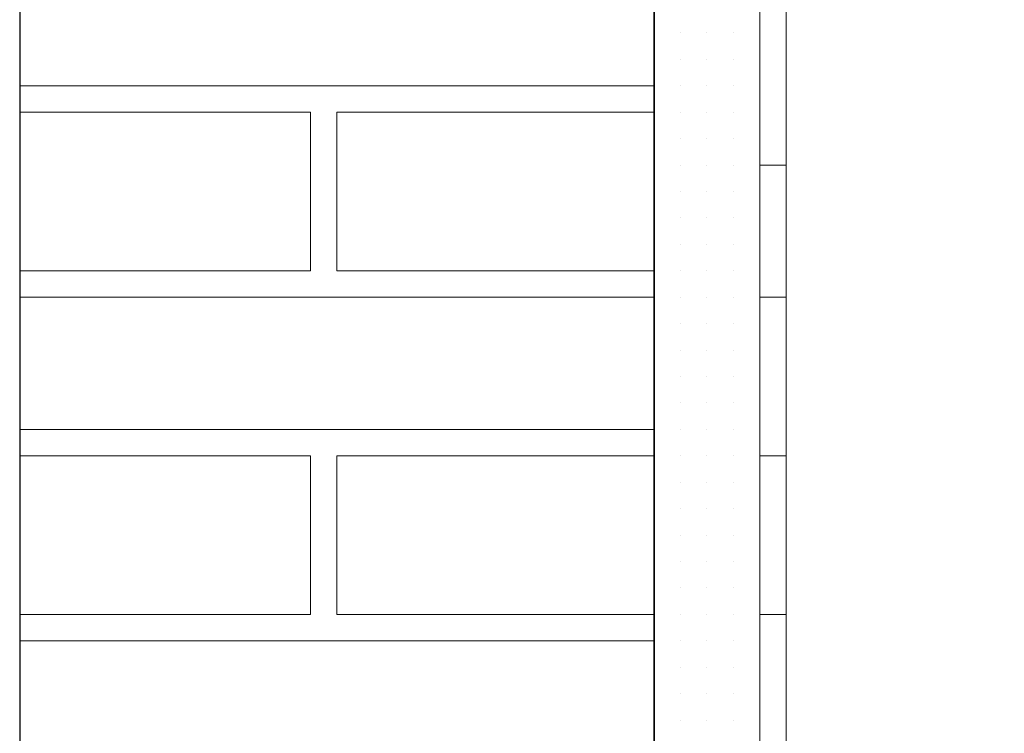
# Model space of a CAD drawing. Header units: metres. Extents: x 5.7 to 89.8, y 4 to 63.5.
# Tile 169 of 256: x 25.189 to 25.548, y 50.594 to 50.854. Entities that reach past the tile are written whole.
import ezdxf

# ---------------------------------------------------------------- set-up
doc = ezdxf.new("R2010")
doc.units = ezdxf.units.M
doc.header["$MEASUREMENT"] = 0
for name, color, linetype in [('PDF17_hatch-borshi', 7, 'Continuous'), ('PDF17_kaff', 7, 'Continuous'), ('PDF17_wall', 7, 'Continuous')]:
    doc.layers.add(name, color=color, linetype=linetype)

msp = doc.modelspace()

# ---------------------------------------------------------------- linework, layer by layer
at = {"layer": 'PDF17_hatch-borshi', "lineweight": 18}
for points in [[(25.41995, 50.84953), (25.41995, 50.84953)], [(25.41995, 50.84953), (25.41995, 50.84953)], [(25.41995, 50.84953), (25.41995, 50.84953)], [(25.42958, 50.84953), (25.42958, 50.84953)], [(25.42958, 50.84953), (25.42958, 50.84953)], [(25.42958, 50.84953), (25.42958, 50.84953)], [(25.43921, 50.84953), (25.43921, 50.84953)], [(25.43921, 50.84953), (25.43921, 50.84953)], [(25.43921, 50.84953), (25.43921, 50.84953)], [(25.43921, 50.84953), (25.43921, 50.84953)], [(25.44884, 50.84953), (25.44884, 50.84953)], [(25.44884, 50.84953), (25.44884, 50.84953)], [(25.44884, 50.84953), (25.44884, 50.84953)], [(25.45847, 50.84953), (25.45847, 50.84953)], [(25.45847, 50.84953), (25.45847, 50.84953)], [(25.45847, 50.84953), (25.45847, 50.84953)], [(25.41995, 50.83989), (25.41995, 50.83989)], [(25.41995, 50.83989), (25.41995, 50.83989)], [(25.41995, 50.83989), (25.41995, 50.83989)], [(25.41995, 50.83989), (25.41995, 50.83989)], [(25.42958, 50.83989), (25.42958, 50.83989)], [(25.42958, 50.83989), (25.42958, 50.83989)], [(25.42958, 50.83989), (25.42958, 50.83989)], [(25.42958, 50.83989), (25.42958, 50.83989)], [(25.42958, 50.83989), (25.42958, 50.83989)], [(25.43921, 50.83989), (25.43921, 50.83989)], [(25.43921, 50.83989), (25.43921, 50.83989)], [(25.43921, 50.83989), (25.43921, 50.83989)], [(25.43921, 50.83989), (25.43921, 50.83989)], [(25.44884, 50.83989), (25.44884, 50.83989)], [(25.44884, 50.83989), (25.44884, 50.83989)], [(25.44884, 50.83989), (25.44884, 50.83989)], [(25.44884, 50.83989), (25.44884, 50.83989)], [(25.44884, 50.83989), (25.44884, 50.83989)], [(25.45847, 50.83989), (25.45847, 50.83989)], [(25.45847, 50.83989), (25.45847, 50.83989)], [(25.41995, 50.83026), (25.1888, 50.83026)], [(25.19843, 50.83026), (25.19843, 50.83026)], [(25.19843, 50.83026), (25.19843, 50.83026)], [(25.21769, 50.83026), (25.21769, 50.83026)], [(25.23695, 50.83026), (25.23695, 50.83026)], [(25.23695, 50.83026), (25.23695, 50.83026)], [(25.26585, 50.83026), (25.26585, 50.83026)], [(25.26585, 50.83026), (25.26585, 50.83026)], [(25.28511, 50.83026), (25.28511, 50.83026)], [(25.28511, 50.83026), (25.28511, 50.83026)], [(25.29474, 50.83026), (25.29474, 50.83026)], [(25.30437, 50.83026), (25.30437, 50.83026)], [(25.30437, 50.83026), (25.30437, 50.83026)], [(25.314, 50.83026), (25.314, 50.83026)], [(25.32364, 50.83026), (25.32364, 50.83026)], [(25.33327, 50.83026), (25.33327, 50.83026)], [(25.3429, 50.83026), (25.3429, 50.83026)], [(25.35253, 50.83026), (25.35253, 50.83026)], [(25.37179, 50.83026), (25.37179, 50.83026)], [(25.37179, 50.83026), (25.37179, 50.83026)], [(25.40068, 50.83026), (25.40068, 50.83026)], [(25.41995, 50.83026), (25.41995, 50.83026)], [(25.41995, 50.83026), (25.41995, 50.83026)], [(25.42958, 50.83026), (25.42958, 50.83026)], [(25.42958, 50.83026), (25.42958, 50.83026)], [(25.43921, 50.83026), (25.43921, 50.83026)], [(25.43921, 50.83026), (25.43921, 50.83026)], [(25.43921, 50.83026), (25.43921, 50.83026)], [(25.44884, 50.83026), (25.44884, 50.83026)], [(25.44884, 50.83026), (25.44884, 50.83026)], [(25.44884, 50.83026), (25.44884, 50.83026)], [(25.45847, 50.83026), (25.45847, 50.83026)], [(25.45847, 50.83026), (25.45847, 50.83026)], [(25.45847, 50.83026), (25.45847, 50.83026)], [(25.45847, 50.83026), (25.45847, 50.83026)], [(25.1888, 50.76284), (25.29474, 50.76284), (25.29474, 50.82063), (25.1888, 50.82063)], [(25.1888, 50.82063), (25.1888, 50.82063)], [(25.21769, 50.82063), (25.21769, 50.82063)], [(25.24659, 50.82063), (25.24659, 50.82063)], [(25.24659, 50.82063), (25.24659, 50.82063)], [(25.25622, 50.82063), (25.25622, 50.82063)], [(25.26585, 50.82063), (25.26585, 50.82063)], [(25.26585, 50.82063), (25.26585, 50.82063)], [(25.27548, 50.82063), (25.27548, 50.82063)], [(25.29474, 50.82063), (25.29474, 50.82063)], [(25.29474, 50.82063), (25.29474, 50.82063)], [(25.41995, 50.76284), (25.30437, 50.76284), (25.30437, 50.82063), (25.41995, 50.82063)], [(25.32364, 50.82063), (25.32364, 50.82063)], [(25.32364, 50.82063), (25.32364, 50.82063)], [(25.3429, 50.82063), (25.3429, 50.82063)], [(25.35253, 50.82063), (25.35253, 50.82063)], [(25.36216, 50.82063), (25.36216, 50.82063)], [(25.38142, 50.82063), (25.38142, 50.82063)], [(25.39105, 50.82063), (25.39105, 50.82063)], [(25.40068, 50.82063), (25.40068, 50.82063)], [(25.41032, 50.82063), (25.41032, 50.82063)], [(25.41032, 50.82063), (25.41032, 50.82063)], [(25.41995, 50.82063), (25.41995, 50.82063)], [(25.41995, 50.82063), (25.41995, 50.82063)], [(25.41995, 50.82063), (25.41995, 50.82063)], [(25.41995, 50.82063), (25.41995, 50.82063)], [(25.42958, 50.82063), (25.42958, 50.82063)], [(25.42958, 50.82063), (25.42958, 50.82063)], [(25.42958, 50.82063), (25.42958, 50.82063)], [(25.42958, 50.82063), (25.42958, 50.82063)], [(25.42958, 50.82063), (25.42958, 50.82063)], [(25.43921, 50.82063), (25.43921, 50.82063)], [(25.43921, 50.82063), (25.43921, 50.82063)], [(25.43921, 50.82063), (25.43921, 50.82063)], [(25.44884, 50.82063), (25.44884, 50.82063)], [(25.44884, 50.82063), (25.44884, 50.82063)], [(25.44884, 50.82063), (25.44884, 50.82063)], [(25.45847, 50.82063), (25.45847, 50.82063)], [(25.41995, 50.811), (25.41995, 50.811)], [(25.41995, 50.811), (25.41995, 50.811)], [(25.41995, 50.811), (25.41995, 50.811)], [(25.42958, 50.811), (25.42958, 50.811)], [(25.42958, 50.811), (25.42958, 50.811)], [(25.42958, 50.811), (25.42958, 50.811)], [(25.42958, 50.811), (25.42958, 50.811)], [(25.42958, 50.811), (25.42958, 50.811)], [(25.43921, 50.811), (25.43921, 50.811)], [(25.43921, 50.811), (25.43921, 50.811)], [(25.43921, 50.811), (25.43921, 50.811)], [(25.43921, 50.811), (25.43921, 50.811)], [(25.44884, 50.811), (25.44884, 50.811)], [(25.44884, 50.811), (25.44884, 50.811)], [(25.44884, 50.811), (25.44884, 50.811)], [(25.44884, 50.811), (25.44884, 50.811)], [(25.45847, 50.811), (25.45847, 50.811)], [(25.45847, 50.811), (25.45847, 50.811)], [(25.45847, 50.811), (25.45847, 50.811)], [(25.29474, 50.80137), (25.29474, 50.80137)], [(25.29474, 50.80137), (25.29474, 50.80137)], [(25.29474, 50.80137), (25.29474, 50.80137)], [(25.30437, 50.80137), (25.30437, 50.80137)], [(25.41995, 50.80137), (25.41995, 50.80137)], [(25.41995, 50.80137), (25.41995, 50.80137)], [(25.42958, 50.80137), (25.42958, 50.80137)], [(25.42958, 50.80137), (25.42958, 50.80137)], [(25.42958, 50.80137), (25.42958, 50.80137)], [(25.42958, 50.80137), (25.42958, 50.80137)], [(25.43921, 50.80137), (25.43921, 50.80137)], [(25.43921, 50.80137), (25.43921, 50.80137)], [(25.43921, 50.80137), (25.43921, 50.80137)], [(25.44884, 50.80137), (25.44884, 50.80137)], [(25.44884, 50.80137), (25.44884, 50.80137)], [(25.44884, 50.80137), (25.44884, 50.80137)], [(25.44884, 50.80137), (25.44884, 50.80137)], [(25.45847, 50.80137), (25.45847, 50.80137)], [(25.45847, 50.80137), (25.45847, 50.80137)], [(25.29474, 50.79174), (25.29474, 50.79174)], [(25.29474, 50.79174), (25.29474, 50.79174)], [(25.41995, 50.79174), (25.41995, 50.79174)], [(25.41995, 50.79174), (25.41995, 50.79174)], [(25.41995, 50.79174), (25.41995, 50.79174)], [(25.41995, 50.79174), (25.41995, 50.79174)], [(25.42958, 50.79174), (25.42958, 50.79174)], [(25.42958, 50.79174), (25.42958, 50.79174)], [(25.42958, 50.79174), (25.42958, 50.79174)], [(25.43921, 50.79174), (25.43921, 50.79174)], [(25.43921, 50.79174), (25.43921, 50.79174)], [(25.43921, 50.79174), (25.43921, 50.79174)], [(25.43921, 50.79174), (25.43921, 50.79174)], [(25.43921, 50.79174), (25.43921, 50.79174)], [(25.44884, 50.79174), (25.44884, 50.79174)], [(25.44884, 50.79174), (25.44884, 50.79174)], [(25.44884, 50.79174), (25.44884, 50.79174)], [(25.45847, 50.79174), (25.45847, 50.79174)], [(25.45847, 50.79174), (25.45847, 50.79174)], [(25.45847, 50.79174), (25.45847, 50.79174)], [(25.45847, 50.79174), (25.45847, 50.79174)], [(25.41995, 50.78211), (25.41995, 50.78211)], [(25.41995, 50.78211), (25.41995, 50.78211)], [(25.41995, 50.78211), (25.41995, 50.78211)], [(25.42958, 50.78211), (25.42958, 50.78211)], [(25.42958, 50.78211), (25.42958, 50.78211)], [(25.42958, 50.78211), (25.42958, 50.78211)], [(25.42958, 50.78211), (25.42958, 50.78211)], [(25.43921, 50.78211), (25.43921, 50.78211)], [(25.43921, 50.78211), (25.43921, 50.78211)], [(25.43921, 50.78211), (25.43921, 50.78211)], [(25.44884, 50.78211), (25.44884, 50.78211)], [(25.44884, 50.78211), (25.44884, 50.78211)], [(25.44884, 50.78211), (25.44884, 50.78211)], [(25.44884, 50.78211), (25.44884, 50.78211)], [(25.45847, 50.78211), (25.45847, 50.78211)], [(25.45847, 50.78211), (25.45847, 50.78211)], [(25.29474, 50.77248), (25.29474, 50.77248)], [(25.29474, 50.77248), (25.29474, 50.77248)], [(25.30437, 50.77248), (25.30437, 50.77248)], [(25.41995, 50.77248), (25.41995, 50.77248)], [(25.41995, 50.77248), (25.41995, 50.77248)], [(25.42958, 50.77248), (25.42958, 50.77248)], [(25.42958, 50.77248), (25.42958, 50.77248)], [(25.42958, 50.77248), (25.42958, 50.77248)], [(25.42958, 50.77248), (25.42958, 50.77248)], [(25.43921, 50.77248), (25.43921, 50.77248)], [(25.43921, 50.77248), (25.43921, 50.77248)], [(25.43921, 50.77248), (25.43921, 50.77248)], [(25.43921, 50.77248), (25.43921, 50.77248)], [(25.44884, 50.77248), (25.44884, 50.77248)], [(25.44884, 50.77248), (25.44884, 50.77248)], [(25.44884, 50.77248), (25.44884, 50.77248)], [(25.44884, 50.77248), (25.44884, 50.77248)], [(25.45847, 50.77248), (25.45847, 50.77248)], [(25.45847, 50.77248), (25.45847, 50.77248)], [(25.45847, 50.77248), (25.45847, 50.77248)], [(25.45847, 50.77248), (25.45847, 50.77248)], [(25.19843, 50.76284), (25.19843, 50.76284)], [(25.19843, 50.76284), (25.19843, 50.76284)], [(25.20806, 50.76284), (25.20806, 50.76284)], [(25.21769, 50.76284), (25.21769, 50.76284)], [(25.23695, 50.76284), (25.23695, 50.76284)], [(25.23695, 50.76284), (25.23695, 50.76284)], [(25.24659, 50.76284), (25.24659, 50.76284)], [(25.26585, 50.76284), (25.26585, 50.76284)], [(25.26585, 50.76284), (25.26585, 50.76284)], [(25.26585, 50.76284), (25.26585, 50.76284)], [(25.27548, 50.76284), (25.27548, 50.76284)], [(25.27548, 50.76284), (25.27548, 50.76284)], [(25.28511, 50.76284), (25.28511, 50.76284)], [(25.28511, 50.76284), (25.28511, 50.76284)], [(25.29474, 50.76284), (25.29474, 50.76284)], [(25.29474, 50.76284), (25.29474, 50.76284)], [(25.30437, 50.76284), (25.30437, 50.76284)], [(25.30437, 50.76284), (25.30437, 50.76284)], [(25.314, 50.76284), (25.314, 50.76284)], [(25.314, 50.76284), (25.314, 50.76284)], [(25.314, 50.76284), (25.314, 50.76284)], [(25.32364, 50.76284), (25.32364, 50.76284)], [(25.33327, 50.76284), (25.33327, 50.76284)], [(25.33327, 50.76284), (25.33327, 50.76284)], [(25.3429, 50.76284), (25.3429, 50.76284)], [(25.3429, 50.76284), (25.3429, 50.76284)], [(25.3429, 50.76284), (25.3429, 50.76284)], [(25.35253, 50.76284), (25.35253, 50.76284)], [(25.37179, 50.76284), (25.37179, 50.76284)], [(25.37179, 50.76284), (25.37179, 50.76284)], [(25.38142, 50.76284), (25.38142, 50.76284)], [(25.40068, 50.76284), (25.40068, 50.76284)], [(25.40068, 50.76284), (25.40068, 50.76284)], [(25.41032, 50.76284), (25.41032, 50.76284)], [(25.41995, 50.76284), (25.41995, 50.76284)], [(25.41995, 50.76284), (25.41995, 50.76284)], [(25.42958, 50.76284), (25.42958, 50.76284)], [(25.42958, 50.76284), (25.42958, 50.76284)], [(25.42958, 50.76284), (25.42958, 50.76284)], [(25.43921, 50.76284), (25.43921, 50.76284)], [(25.43921, 50.76284), (25.43921, 50.76284)], [(25.43921, 50.76284), (25.43921, 50.76284)], [(25.44884, 50.76284), (25.44884, 50.76284)], [(25.44884, 50.76284), (25.44884, 50.76284)], [(25.44884, 50.76284), (25.44884, 50.76284)], [(25.45847, 50.76284), (25.45847, 50.76284)], [(25.45847, 50.76284), (25.45847, 50.76284)], [(25.45847, 50.76284), (25.45847, 50.76284)], [(25.41995, 50.75321), (25.1888, 50.75321)], [(25.20806, 50.75321), (25.20806, 50.75321)], [(25.24659, 50.75321), (25.24659, 50.75321)], [(25.25622, 50.75321), (25.25622, 50.75321)], [(25.26585, 50.75321), (25.26585, 50.75321)], [(25.27548, 50.75321), (25.27548, 50.75321)], [(25.314, 50.75321), (25.314, 50.75321)], [(25.37179, 50.75321), (25.37179, 50.75321)], [(25.39105, 50.75321), (25.39105, 50.75321)], [(25.41032, 50.75321), (25.41032, 50.75321)], [(25.41995, 50.75321), (25.41995, 50.75321)], [(25.41995, 50.75321), (25.41995, 50.75321)], [(25.41995, 50.75321), (25.41995, 50.75321)], [(25.42958, 50.75321), (25.42958, 50.75321)], [(25.42958, 50.75321), (25.42958, 50.75321)], [(25.42958, 50.75321), (25.42958, 50.75321)], [(25.42958, 50.75321), (25.42958, 50.75321)], [(25.43921, 50.75321), (25.43921, 50.75321)], [(25.43921, 50.75321), (25.43921, 50.75321)], [(25.43921, 50.75321), (25.43921, 50.75321)], [(25.43921, 50.75321), (25.43921, 50.75321)], [(25.43921, 50.75321), (25.43921, 50.75321)], [(25.44884, 50.75321), (25.44884, 50.75321)], [(25.44884, 50.75321), (25.44884, 50.75321)], [(25.44884, 50.75321), (25.44884, 50.75321)], [(25.45847, 50.75321), (25.45847, 50.75321)], [(25.45847, 50.75321), (25.45847, 50.75321)], [(25.45847, 50.75321), (25.45847, 50.75321)], [(25.45847, 50.75321), (25.45847, 50.75321)], [(25.41995, 50.74358), (25.41995, 50.74358)], [(25.41995, 50.74358), (25.41995, 50.74358)], [(25.42958, 50.74358), (25.42958, 50.74358)], [(25.42958, 50.74358), (25.42958, 50.74358)], [(25.42958, 50.74358), (25.42958, 50.74358)], [(25.42958, 50.74358), (25.42958, 50.74358)], [(25.42958, 50.74358), (25.42958, 50.74358)], [(25.43921, 50.74358), (25.43921, 50.74358)], [(25.43921, 50.74358), (25.43921, 50.74358)], [(25.43921, 50.74358), (25.43921, 50.74358)], [(25.43921, 50.74358), (25.43921, 50.74358)], [(25.43921, 50.74358), (25.43921, 50.74358)], [(25.44884, 50.74358), (25.44884, 50.74358)], [(25.44884, 50.74358), (25.44884, 50.74358)], [(25.44884, 50.74358), (25.44884, 50.74358)], [(25.44884, 50.74358), (25.44884, 50.74358)], [(25.45847, 50.74358), (25.45847, 50.74358)], [(25.45847, 50.74358), (25.45847, 50.74358)], [(25.45847, 50.74358), (25.45847, 50.74358)], [(25.41995, 50.73395), (25.41995, 50.73395)], [(25.41995, 50.73395), (25.41995, 50.73395)], [(25.41995, 50.73395), (25.41995, 50.73395)], [(25.42958, 50.73395), (25.42958, 50.73395)], [(25.42958, 50.73395), (25.42958, 50.73395)], [(25.43921, 50.73395), (25.43921, 50.73395)], [(25.43921, 50.73395), (25.43921, 50.73395)], [(25.43921, 50.73395), (25.43921, 50.73395)], [(25.44884, 50.73395), (25.44884, 50.73395)], [(25.44884, 50.73395), (25.44884, 50.73395)], [(25.44884, 50.73395), (25.44884, 50.73395)], [(25.45847, 50.73395), (25.45847, 50.73395)], [(25.45847, 50.73395), (25.45847, 50.73395)], [(25.45847, 50.73395), (25.45847, 50.73395)], [(25.41995, 50.72432), (25.41995, 50.72432)], [(25.41995, 50.72432), (25.41995, 50.72432)], [(25.41995, 50.72432), (25.41995, 50.72432)], [(25.41995, 50.72432), (25.41995, 50.72432)], [(25.42958, 50.72432), (25.42958, 50.72432)], [(25.42958, 50.72432), (25.42958, 50.72432)], [(25.42958, 50.72432), (25.42958, 50.72432)], [(25.42958, 50.72432), (25.42958, 50.72432)], [(25.43921, 50.72432), (25.43921, 50.72432)], [(25.43921, 50.72432), (25.43921, 50.72432)], [(25.43921, 50.72432), (25.43921, 50.72432)], [(25.43921, 50.72432), (25.43921, 50.72432)], [(25.44884, 50.72432), (25.44884, 50.72432)], [(25.44884, 50.72432), (25.44884, 50.72432)], [(25.44884, 50.72432), (25.44884, 50.72432)], [(25.45847, 50.72432), (25.45847, 50.72432)], [(25.45847, 50.72432), (25.45847, 50.72432)], [(25.45847, 50.72432), (25.45847, 50.72432)], [(25.41995, 50.71469), (25.41995, 50.71469)], [(25.41995, 50.71469), (25.41995, 50.71469)], [(25.42958, 50.71469), (25.42958, 50.71469)], [(25.42958, 50.71469), (25.42958, 50.71469)], [(25.42958, 50.71469), (25.42958, 50.71469)], [(25.42958, 50.71469), (25.42958, 50.71469)], [(25.43921, 50.71469), (25.43921, 50.71469)], [(25.43921, 50.71469), (25.43921, 50.71469)], [(25.44884, 50.71469), (25.44884, 50.71469)], [(25.44884, 50.71469), (25.44884, 50.71469)], [(25.44884, 50.71469), (25.44884, 50.71469)], [(25.44884, 50.71469), (25.44884, 50.71469)], [(25.45847, 50.71469), (25.45847, 50.71469)], [(25.45847, 50.71469), (25.45847, 50.71469)], [(25.45847, 50.71469), (25.45847, 50.71469)], [(25.41995, 50.70506), (25.1888, 50.70506)], [(25.32364, 50.70506), (25.32364, 50.70506)], [(25.40068, 50.70506), (25.40068, 50.70506)], [(25.41995, 50.70506), (25.41995, 50.70506)], [(25.41995, 50.70506), (25.41995, 50.70506)], [(25.41995, 50.70506), (25.41995, 50.70506)], [(25.42958, 50.70506), (25.42958, 50.70506)], [(25.42958, 50.70506), (25.42958, 50.70506)], [(25.43921, 50.70506), (25.43921, 50.70506)], [(25.43921, 50.70506), (25.43921, 50.70506)], [(25.43921, 50.70506), (25.43921, 50.70506)], [(25.44884, 50.70506), (25.44884, 50.70506)], [(25.44884, 50.70506), (25.44884, 50.70506)], [(25.44884, 50.70506), (25.44884, 50.70506)], [(25.45847, 50.70506), (25.45847, 50.70506)], [(25.45847, 50.70506), (25.45847, 50.70506)], [(25.45847, 50.70506), (25.45847, 50.70506)], [(25.45847, 50.70506), (25.45847, 50.70506)], [(25.1888, 50.63764), (25.29474, 50.63764), (25.29474, 50.69543), (25.1888, 50.69543)], [(25.1888, 50.69543), (25.1888, 50.69543)], [(25.19843, 50.69543), (25.19843, 50.69543)], [(25.19843, 50.69543), (25.19843, 50.69543)], [(25.21769, 50.69543), (25.21769, 50.69543)], [(25.21769, 50.69543), (25.21769, 50.69543)], [(25.23695, 50.69543), (25.23695, 50.69543)], [(25.23695, 50.69543), (25.23695, 50.69543)], [(25.24659, 50.69543), (25.24659, 50.69543)], [(25.24659, 50.69543), (25.24659, 50.69543)], [(25.25622, 50.69543), (25.25622, 50.69543)], [(25.26585, 50.69543), (25.26585, 50.69543)], [(25.26585, 50.69543), (25.26585, 50.69543)], [(25.26585, 50.69543), (25.26585, 50.69543)], [(25.26585, 50.69543), (25.26585, 50.69543)], [(25.27548, 50.69543), (25.27548, 50.69543)], [(25.28511, 50.69543), (25.28511, 50.69543)], [(25.28511, 50.69543), (25.28511, 50.69543)], [(25.29474, 50.69543), (25.29474, 50.69543)], [(25.29474, 50.69543), (25.29474, 50.69543)], [(25.41995, 50.69543), (25.30437, 50.69543), (25.30437, 50.63764), (25.41995, 50.63764)], [(25.30437, 50.69543), (25.30437, 50.69543)], [(25.30437, 50.69543), (25.30437, 50.69543)], [(25.314, 50.69543), (25.314, 50.69543)], [(25.32364, 50.69543), (25.32364, 50.69543)], [(25.32364, 50.69543), (25.32364, 50.69543)], [(25.33327, 50.69543), (25.33327, 50.69543)], [(25.3429, 50.69543), (25.3429, 50.69543)], [(25.35253, 50.69543), (25.35253, 50.69543)], [(25.35253, 50.69543), (25.35253, 50.69543)], [(25.36216, 50.69543), (25.36216, 50.69543)], [(25.37179, 50.69543), (25.37179, 50.69543)], [(25.37179, 50.69543), (25.37179, 50.69543)], [(25.38142, 50.69543), (25.38142, 50.69543)], [(25.39105, 50.69543), (25.39105, 50.69543)], [(25.40068, 50.69543), (25.40068, 50.69543)], [(25.41032, 50.69543), (25.41032, 50.69543)], [(25.41032, 50.69543), (25.41032, 50.69543)], [(25.41995, 50.69543), (25.41995, 50.69543)], [(25.41995, 50.69543), (25.41995, 50.69543)], [(25.41995, 50.69543), (25.41995, 50.69543)], [(25.42958, 50.69543), (25.42958, 50.69543)], [(25.42958, 50.69543), (25.42958, 50.69543)], [(25.42958, 50.69543), (25.42958, 50.69543)], [(25.43921, 50.69543), (25.43921, 50.69543)], [(25.43921, 50.69543), (25.43921, 50.69543)], [(25.44884, 50.69543), (25.44884, 50.69543)], [(25.44884, 50.69543), (25.44884, 50.69543)], [(25.44884, 50.69543), (25.44884, 50.69543)], [(25.44884, 50.69543), (25.44884, 50.69543)], [(25.45847, 50.69543), (25.45847, 50.69543)], [(25.45847, 50.69543), (25.45847, 50.69543)], [(25.29474, 50.6858), (25.29474, 50.6858)], [(25.41995, 50.6858), (25.41995, 50.6858)], [(25.41995, 50.6858), (25.41995, 50.6858)], [(25.41995, 50.6858), (25.41995, 50.6858)], [(25.41995, 50.6858), (25.41995, 50.6858)], [(25.42958, 50.6858), (25.42958, 50.6858)], [(25.42958, 50.6858), (25.42958, 50.6858)], [(25.42958, 50.6858), (25.42958, 50.6858)], [(25.43921, 50.6858), (25.43921, 50.6858)], [(25.43921, 50.6858), (25.43921, 50.6858)], [(25.43921, 50.6858), (25.43921, 50.6858)], [(25.43921, 50.6858), (25.43921, 50.6858)], [(25.43921, 50.6858), (25.43921, 50.6858)], [(25.44884, 50.6858), (25.44884, 50.6858)], [(25.44884, 50.6858), (25.44884, 50.6858)], [(25.44884, 50.6858), (25.44884, 50.6858)], [(25.45847, 50.6858), (25.45847, 50.6858)], [(25.45847, 50.6858), (25.45847, 50.6858)], [(25.29474, 50.67616), (25.29474, 50.67616)], [(25.29474, 50.67616), (25.29474, 50.67616)], [(25.29474, 50.67616), (25.29474, 50.67616)], [(25.30437, 50.67616), (25.30437, 50.67616)], [(25.41995, 50.67616), (25.41995, 50.67616)], [(25.41995, 50.67616), (25.41995, 50.67616)], [(25.42958, 50.67616), (25.42958, 50.67616)], [(25.42958, 50.67616), (25.42958, 50.67616)], [(25.42958, 50.67616), (25.42958, 50.67616)], [(25.43921, 50.67616), (25.43921, 50.67616)], [(25.43921, 50.67616), (25.43921, 50.67616)], [(25.43921, 50.67616), (25.43921, 50.67616)], [(25.44884, 50.67616), (25.44884, 50.67616)], [(25.44884, 50.67616), (25.44884, 50.67616)], [(25.44884, 50.67616), (25.44884, 50.67616)], [(25.44884, 50.67616), (25.44884, 50.67616)], [(25.44884, 50.67616), (25.44884, 50.67616)], [(25.45847, 50.67616), (25.45847, 50.67616)], [(25.45847, 50.67616), (25.45847, 50.67616)], [(25.45847, 50.67616), (25.45847, 50.67616)], [(25.45847, 50.67616), (25.45847, 50.67616)], [(25.41995, 50.66653), (25.41995, 50.66653)], [(25.41995, 50.66653), (25.41995, 50.66653)], [(25.41995, 50.66653), (25.41995, 50.66653)], [(25.41995, 50.66653), (25.41995, 50.66653)], [(25.42958, 50.66653), (25.42958, 50.66653)], [(25.42958, 50.66653), (25.42958, 50.66653)], [(25.42958, 50.66653), (25.42958, 50.66653)], [(25.43921, 50.66653), (25.43921, 50.66653)], [(25.43921, 50.66653), (25.43921, 50.66653)], [(25.43921, 50.66653), (25.43921, 50.66653)], [(25.43921, 50.66653), (25.43921, 50.66653)], [(25.44884, 50.66653), (25.44884, 50.66653)], [(25.44884, 50.66653), (25.44884, 50.66653)], [(25.45847, 50.66653), (25.45847, 50.66653)], [(25.45847, 50.66653), (25.45847, 50.66653)], [(25.45847, 50.66653), (25.45847, 50.66653)], [(25.29474, 50.6569), (25.29474, 50.6569)], [(25.29474, 50.6569), (25.29474, 50.6569)], [(25.41995, 50.6569), (25.41995, 50.6569)], [(25.42958, 50.6569), (25.42958, 50.6569)], [(25.42958, 50.6569), (25.42958, 50.6569)], [(25.42958, 50.6569), (25.42958, 50.6569)], [(25.42958, 50.6569), (25.42958, 50.6569)], [(25.42958, 50.6569), (25.42958, 50.6569)], [(25.43921, 50.6569), (25.43921, 50.6569)], [(25.43921, 50.6569), (25.43921, 50.6569)], [(25.44884, 50.6569), (25.44884, 50.6569)], [(25.44884, 50.6569), (25.44884, 50.6569)], [(25.44884, 50.6569), (25.44884, 50.6569)], [(25.44884, 50.6569), (25.44884, 50.6569)], [(25.44884, 50.6569), (25.44884, 50.6569)], [(25.44884, 50.6569), (25.44884, 50.6569)], [(25.45847, 50.6569), (25.45847, 50.6569)], [(25.45847, 50.6569), (25.45847, 50.6569)], [(25.45847, 50.6569), (25.45847, 50.6569)], [(25.41995, 50.64727), (25.41995, 50.64727)], [(25.41995, 50.64727), (25.41995, 50.64727)], [(25.41995, 50.64727), (25.41995, 50.64727)], [(25.42958, 50.64727), (25.42958, 50.64727)], [(25.42958, 50.64727), (25.42958, 50.64727)], [(25.43921, 50.64727), (25.43921, 50.64727)], [(25.43921, 50.64727), (25.43921, 50.64727)], [(25.43921, 50.64727), (25.43921, 50.64727)], [(25.43921, 50.64727), (25.43921, 50.64727)], [(25.44884, 50.64727), (25.44884, 50.64727)], [(25.44884, 50.64727), (25.44884, 50.64727)], [(25.44884, 50.64727), (25.44884, 50.64727)], [(25.45847, 50.64727), (25.45847, 50.64727)], [(25.45847, 50.64727), (25.45847, 50.64727)], [(25.45847, 50.64727), (25.45847, 50.64727)], [(25.45847, 50.64727), (25.45847, 50.64727)], [(25.19843, 50.63764), (25.19843, 50.63764)], [(25.23695, 50.63764), (25.23695, 50.63764)], [(25.26585, 50.63764), (25.26585, 50.63764)], [(25.29474, 50.63764), (25.29474, 50.63764)], [(25.29474, 50.63764), (25.29474, 50.63764)], [(25.30437, 50.63764), (25.30437, 50.63764)], [(25.30437, 50.63764), (25.30437, 50.63764)], [(25.314, 50.63764), (25.314, 50.63764)], [(25.32364, 50.63764), (25.32364, 50.63764)], [(25.33327, 50.63764), (25.33327, 50.63764)], [(25.33327, 50.63764), (25.33327, 50.63764)], [(25.3429, 50.63764), (25.3429, 50.63764)], [(25.35253, 50.63764), (25.35253, 50.63764)], [(25.38142, 50.63764), (25.38142, 50.63764)], [(25.40068, 50.63764), (25.40068, 50.63764)], [(25.41995, 50.63764), (25.41995, 50.63764)], [(25.41995, 50.63764), (25.41995, 50.63764)], [(25.41995, 50.63764), (25.41995, 50.63764)], [(25.42958, 50.63764), (25.42958, 50.63764)], [(25.42958, 50.63764), (25.42958, 50.63764)], [(25.42958, 50.63764), (25.42958, 50.63764)], [(25.42958, 50.63764), (25.42958, 50.63764)], [(25.42958, 50.63764), (25.42958, 50.63764)], [(25.43921, 50.63764), (25.43921, 50.63764)], [(25.43921, 50.63764), (25.43921, 50.63764)], [(25.44884, 50.63764), (25.44884, 50.63764)], [(25.44884, 50.63764), (25.44884, 50.63764)], [(25.44884, 50.63764), (25.44884, 50.63764)], [(25.45847, 50.63764), (25.45847, 50.63764)], [(25.45847, 50.63764), (25.45847, 50.63764)], [(25.45847, 50.63764), (25.45847, 50.63764)], [(25.1888, 50.62801), (25.41995, 50.62801)], [(25.19843, 50.62801), (25.19843, 50.62801)], [(25.20806, 50.62801), (25.20806, 50.62801)], [(25.20806, 50.62801), (25.20806, 50.62801)], [(25.21769, 50.62801), (25.21769, 50.62801)], [(25.23695, 50.62801), (25.23695, 50.62801)], [(25.24659, 50.62801), (25.24659, 50.62801)], [(25.24659, 50.62801), (25.24659, 50.62801)], [(25.25622, 50.62801), (25.25622, 50.62801)], [(25.26585, 50.62801), (25.26585, 50.62801)], [(25.26585, 50.62801), (25.26585, 50.62801)], [(25.26585, 50.62801), (25.26585, 50.62801)], [(25.27548, 50.62801), (25.27548, 50.62801)], [(25.27548, 50.62801), (25.27548, 50.62801)], [(25.28511, 50.62801), (25.28511, 50.62801)], [(25.28511, 50.62801), (25.28511, 50.62801)], [(25.29474, 50.62801), (25.29474, 50.62801)], [(25.29474, 50.62801), (25.29474, 50.62801)], [(25.30437, 50.62801), (25.30437, 50.62801)], [(25.314, 50.62801), (25.314, 50.62801)], [(25.314, 50.62801), (25.314, 50.62801)], [(25.314, 50.62801), (25.314, 50.62801)], [(25.314, 50.62801), (25.314, 50.62801)], [(25.3429, 50.62801), (25.3429, 50.62801)], [(25.3429, 50.62801), (25.3429, 50.62801)], [(25.37179, 50.62801), (25.37179, 50.62801)], [(25.37179, 50.62801), (25.37179, 50.62801)], [(25.37179, 50.62801), (25.37179, 50.62801)], [(25.39105, 50.62801), (25.39105, 50.62801)], [(25.40068, 50.62801), (25.40068, 50.62801)], [(25.41032, 50.62801), (25.41032, 50.62801)], [(25.41032, 50.62801), (25.41032, 50.62801)], [(25.41995, 50.62801), (25.41995, 50.62801)], [(25.41995, 50.62801), (25.41995, 50.62801)], [(25.41995, 50.62801), (25.41995, 50.62801)], [(25.41995, 50.62801), (25.41995, 50.62801)], [(25.42958, 50.62801), (25.42958, 50.62801)], [(25.42958, 50.62801), (25.42958, 50.62801)], [(25.43921, 50.62801), (25.43921, 50.62801)], [(25.43921, 50.62801), (25.43921, 50.62801)], [(25.43921, 50.62801), (25.43921, 50.62801)], [(25.44884, 50.62801), (25.44884, 50.62801)], [(25.44884, 50.62801), (25.44884, 50.62801)], [(25.44884, 50.62801), (25.44884, 50.62801)], [(25.44884, 50.62801), (25.44884, 50.62801)], [(25.45847, 50.62801), (25.45847, 50.62801)], [(25.45847, 50.62801), (25.45847, 50.62801)], [(25.45847, 50.62801), (25.45847, 50.62801)], [(25.45847, 50.62801), (25.45847, 50.62801)], [(25.41995, 50.61838), (25.41995, 50.61838)], [(25.41995, 50.61838), (25.41995, 50.61838)], [(25.42958, 50.61838), (25.42958, 50.61838)], [(25.42958, 50.61838), (25.42958, 50.61838)], [(25.42958, 50.61838), (25.42958, 50.61838)], [(25.42958, 50.61838), (25.42958, 50.61838)], [(25.42958, 50.61838), (25.42958, 50.61838)], [(25.43921, 50.61838), (25.43921, 50.61838)], [(25.43921, 50.61838), (25.43921, 50.61838)], [(25.43921, 50.61838), (25.43921, 50.61838)], [(25.44884, 50.61838), (25.44884, 50.61838)], [(25.44884, 50.61838), (25.44884, 50.61838)], [(25.44884, 50.61838), (25.44884, 50.61838)], [(25.44884, 50.61838), (25.44884, 50.61838)], [(25.45847, 50.61838), (25.45847, 50.61838)], [(25.45847, 50.61838), (25.45847, 50.61838)], [(25.45847, 50.61838), (25.45847, 50.61838)], [(25.41995, 50.60875), (25.41995, 50.60875)], [(25.41995, 50.60875), (25.41995, 50.60875)], [(25.41995, 50.60875), (25.41995, 50.60875)], [(25.41995, 50.60875), (25.41995, 50.60875)], [(25.42958, 50.60875), (25.42958, 50.60875)], [(25.42958, 50.60875), (25.42958, 50.60875)], [(25.42958, 50.60875), (25.42958, 50.60875)], [(25.43921, 50.60875), (25.43921, 50.60875)], [(25.43921, 50.60875), (25.43921, 50.60875)], [(25.43921, 50.60875), (25.43921, 50.60875)], [(25.43921, 50.60875), (25.43921, 50.60875)], [(25.44884, 50.60875), (25.44884, 50.60875)], [(25.44884, 50.60875), (25.44884, 50.60875)], [(25.44884, 50.60875), (25.44884, 50.60875)], [(25.45847, 50.60875), (25.45847, 50.60875)], [(25.45847, 50.60875), (25.45847, 50.60875)], [(25.45847, 50.60875), (25.45847, 50.60875)], [(25.41995, 50.59911), (25.41995, 50.59911)], [(25.41995, 50.59911), (25.41995, 50.59911)], [(25.42958, 50.59911), (25.42958, 50.59911)], [(25.42958, 50.59911), (25.42958, 50.59911)], [(25.42958, 50.59911), (25.42958, 50.59911)], [(25.42958, 50.59911), (25.42958, 50.59911)], [(25.42958, 50.59911), (25.42958, 50.59911)], [(25.43921, 50.59911), (25.43921, 50.59911)], [(25.43921, 50.59911), (25.43921, 50.59911)], [(25.44884, 50.59911), (25.44884, 50.59911)], [(25.44884, 50.59911), (25.44884, 50.59911)], [(25.44884, 50.59911), (25.44884, 50.59911)], [(25.44884, 50.59911), (25.44884, 50.59911)], [(25.45847, 50.59911), (25.45847, 50.59911)], [(25.45847, 50.59911), (25.45847, 50.59911)], [(25.45847, 50.59911), (25.45847, 50.59911)]]:
    msp.add_lwpolyline(points, dxfattribs=at)
at = {"layer": 'PDF17_kaff', "lineweight": 20}
for points in [[(25.45847, 49.92493), (25.4681, 49.92493), (25.4681, 49.96346), (25.4681, 50.25239), (25.45847, 50.25239), (25.45847, 49.92493), (25.45847, 53.62331)], [(25.4681, 53.62331), (25.4681, 49.92493)], [(25.45847, 50.80137), (25.4681, 50.80137)], [(25.45847, 50.75321), (25.4681, 50.75321)], [(25.45847, 50.69543), (25.4681, 50.69543)], [(25.45847, 50.63764), (25.4681, 50.63764)]]:
    msp.add_lwpolyline(points, dxfattribs=at)
at = {"layer": 'PDF17_wall', "lineweight": 25}
for points in [[(25.1888, 57.17722), (25.1888, 49.26038)], [(25.41995, 53.04544), (25.41995, 49.26038), (25.41995, 53.62331), (28.83902, 53.62331), (28.83902, 53.78704), (30.66895, 53.78704)]]:
    msp.add_lwpolyline(points, dxfattribs=at)

doc.saveas('drawing.dxf')
